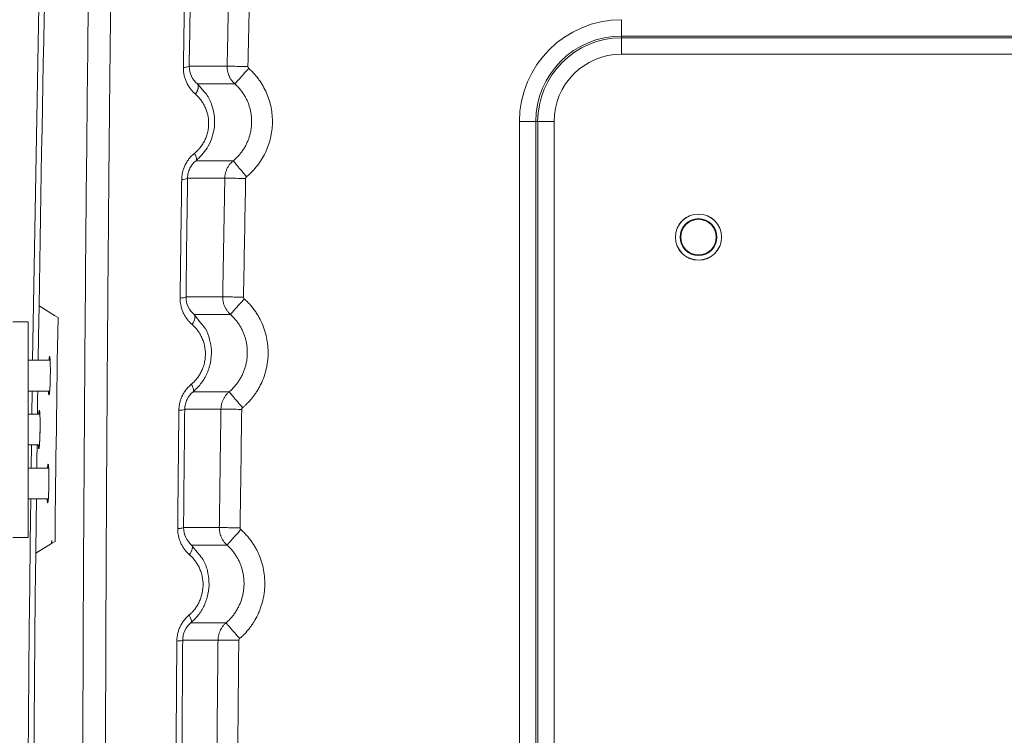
# Model space of a CAD drawing. Header units: millimetres. Extents: x 0 to 594, y 0 to 420.
# Tile 41 of 75: x 63 to 89, y 337 to 356. Entities that reach past the tile are written whole.
import ezdxf

# ---------------------------------------------------------------- set-up
doc = ezdxf.new("R2010")
doc.units = ezdxf.units.MM

msp = doc.modelspace()

# ---------------------------------------------------------------- linework, layer by layer
at = {"color": 7, "linetype": 'Continuous', "lineweight": 15}
for p, q in [((78.707, 355.128), (78.707, 355.553)), ((111.196, 355.128), (78.707, 355.128)), ((78.707, 355.128), (78.707, 355.08)), ((111.198, 355.08), (78.707, 355.08)), ((78.707, 355.08), (78.707, 354.656)), ((111.216, 354.656), (78.707, 354.656)), ((67.485, 354.346), (68.469, 354.346)), ((67.697, 353.885), (68.671, 353.883)), ((76.059, 352.904), (76.059, 240.902)), ((76.483, 352.904), (76.059, 352.904)), ((76.483, 352.904), (76.483, 240.902)), ((76.483, 352.904), (76.532, 352.904)), ((76.532, 352.904), (76.532, 240.901)), ((76.532, 352.904), (76.956, 352.904)), ((76.956, 352.904), (76.956, 240.899)), ((68.63, 351.89), (67.663, 351.889)), ((68.411, 351.438), (67.442, 351.437)), ((67.402, 348.352), (68.355, 348.352)), ((63.989, 347.867), (63.587, 348.115)), ((63.989, 347.867), (63.587, 348.115)), ((63.307, 347.704), (62.907, 347.704)), ((63.307, 347.704), (63.307, 342.104)), ((64.079, 347.812), (63.989, 347.867)), ((64.079, 347.812), (63.989, 347.867)), ((67.612, 347.895), (68.555, 347.895)), ((63.875, 346.704), (63.307, 346.704)), ((63.307, 345.904), (63.863, 345.904)), ((63.399, 345.304), (63.408, 345.904)), ((68.522, 345.885), (67.585, 345.885)), ((68.309, 345.436), (67.369, 345.436)), ((63.608, 345.304), (63.307, 345.304)), ((63.307, 344.504), (63.597, 344.504)), ((63.381, 343.904), (63.389, 344.504)), ((63.836, 343.904), (63.307, 343.904)), ((63.307, 343.104), (63.827, 343.104)), ((67.339, 342.359), (68.267, 342.358)), ((63.307, 342.104), (62.907, 342.104)), ((63.501, 341.695), (63.91, 341.943)), ((63.501, 341.695), (63.91, 341.943)), ((63.91, 341.943), (64.001, 341.998)), ((63.91, 341.943), (64.001, 341.998)), ((67.547, 341.905), (68.466, 341.905)), ((68.441, 339.883), (67.529, 339.883)), ((68.233, 339.435), (67.316, 339.435))]:
    msp.add_line(p, q, dxfattribs=at)
at = {"color": 8, "linetype": 'Continuous', "lineweight": 15}
for p, q in [((67.882, 353.672), (67.697, 353.885)), ((67.788, 347.671), (67.612, 347.895)), ((67.725, 341.677), (67.547, 341.905))]:
    msp.add_line(p, q, dxfattribs=at)
at = {"color": 7, "linetype": 'Continuous', "lineweight": 15, "flags": 128}
for points in [[(63.419, 346.704), (63.581, 355.894), (63.838, 366.516)], [(63.565, 346.704), (63.574, 347.312), (63.587, 348.115)], [(63.565, 346.704), (63.574, 347.312), (63.587, 348.115)], [(67.612, 347.895), (67.625, 347.876), (67.633, 347.852), (67.634, 347.823), (67.63, 347.79), (67.62, 347.754), (67.604, 347.715), (67.584, 347.676), (67.558, 347.636)], [(63.835, 345.861), (63.838, 345.829), (63.842, 345.81), (63.846, 345.804), (63.851, 345.813), (63.855, 345.835), (63.86, 345.869), (63.864, 345.916), (63.868, 345.974), (63.871, 346.04), (63.875, 346.114), (63.877, 346.193), (63.879, 346.304)], [(63.544, 345.304), (63.55, 345.707), (63.553, 345.904)], [(63.544, 345.304), (63.55, 345.707), (63.553, 345.904)], [(63.569, 344.461), (63.573, 344.429), (63.577, 344.41), (63.581, 344.404), (63.585, 344.413), (63.59, 344.435), (63.594, 344.469), (63.598, 344.516), (63.602, 344.574), (63.606, 344.64), (63.609, 344.714), (63.611, 344.793), (63.613, 344.904)], [(63.526, 343.904), (63.529, 344.102), (63.534, 344.504)], [(63.526, 343.904), (63.529, 344.102), (63.534, 344.504)], [(63.799, 343.061), (63.802, 343.029), (63.806, 343.01), (63.81, 343.004), (63.815, 343.013), (63.819, 343.035), (63.824, 343.069), (63.828, 343.116), (63.832, 343.174), (63.835, 343.24), (63.838, 343.314), (63.84, 343.393), (63.842, 343.504)], [(63.501, 341.695), (63.51, 342.497), (63.517, 343.104)], [(63.501, 341.695), (63.51, 342.497), (63.517, 343.104)], [(67.547, 341.905), (67.56, 341.887), (67.567, 341.863), (67.569, 341.835), (67.564, 341.803), (67.554, 341.767), (67.539, 341.73), (67.518, 341.691), (67.493, 341.652)]]:
    msp.add_lwpolyline(points, dxfattribs=at)
at = {"color": 7, "linetype": 'Continuous', "lineweight": 15}
for radius in [0.6, 0.597, 0.48, 0.462]:
    msp.add_circle((80.707, 349.904), radius, dxfattribs=at)
for centre, radius, start, end in [((1563.407, 324.904), 1500, 178.41187, 179.113368), ((78.707, 352.904), 2.648, 90, 180), ((78.707, 352.904), 2.224, 90, 180), ((78.707, 352.904), 2.176, 90, 180), ((78.707, 352.904), 1.751, 90, 180), ((67.312, 351.663), 0.26, 265.155, 299.9345), ((67.239, 345.702), 0.297, 265.6222, 295.9663), ((1563.407, 324.905), 1500.147, 179.304905, 182.063063), ((1563.407, 324.904), 1500, 179.358635, 182.063094)]:
    msp.add_arc(centre, radius, start, end, dxfattribs=at)
for points, knots in [([(65.565, 270.947), (65.558, 271.176), (65.546, 271.633), (65.526, 272.319), (65.507, 273.005), (65.489, 273.691), (65.47, 274.378), (65.452, 275.065), (65.434, 275.752), (65.416, 276.44), (65.398, 277.127), (65.38, 277.815), (65.363, 278.503), (65.346, 279.192), (65.329, 279.88), (65.313, 280.569), (65.296, 281.258), (65.28, 281.947), (65.264, 282.636), (65.249, 283.326), (65.233, 284.016), (65.218, 284.706), (65.203, 285.396), (65.188, 286.087), (65.173, 286.778), (65.159, 287.469), (65.145, 288.16), (65.131, 288.851), (65.117, 289.543), (65.104, 290.235), (65.09, 290.927), (65.077, 291.619), (65.065, 292.312), (65.052, 293.005), (65.04, 293.698), (65.027, 294.391), (64.985, 296.879), (64.918, 301.163), (64.841, 307.243), (64.782, 313.319), (64.748, 318.288), (64.73, 322.149), (64.718, 325.775), (64.711, 330.281), (64.717, 335.627), (64.737, 340.933), (64.769, 346.107), (64.812, 351.176), (64.853, 354.94), (64.885, 357.484), (64.902, 358.823), (64.92, 360.165), (64.939, 361.508), (64.959, 362.852), (64.98, 364.199), (64.995, 365.097), (65.002, 365.546)], [0, 0, 0, 0, 0.0072862, 0.0145721, 0.0218578, 0.0291433, 0.0364287, 0.0437141, 0.0509995, 0.0582848, 0.0655703, 0.0728559, 0.0801416, 0.0874276, 0.0947138, 0.1020003, 0.1092872, 0.1165745, 0.1238622, 0.1311505, 0.1384392, 0.1457286, 0.1530185, 0.1603092, 0.1676005, 0.1748927, 0.1821856, 0.1894795, 0.1967742, 0.2040699, 0.2113665, 0.2186643, 0.2259631, 0.233263, 0.2405642, 0.2478665, 0.2551702, 0.3191862, 0.383115, 0.4469873, 0.5108338, 0.5398617, 0.5688538, 0.6253218, 0.6822567, 0.738031, 0.7935381, 0.8466101, 0.8994481, 0.9137154, 0.9280145, 0.9423457, 0.9567095, 0.9711063, 0.9855363, 1, 1, 1, 1]), ([(65.565, 270.947), (65.558, 271.176), (65.546, 271.633), (65.526, 272.319), (65.507, 273.005), (65.489, 273.691), (65.47, 274.378), (65.452, 275.065), (65.434, 275.752), (65.416, 276.44), (65.398, 277.127), (65.38, 277.815), (65.363, 278.503), (65.346, 279.192), (65.329, 279.88), (65.313, 280.569), (65.296, 281.258), (65.28, 281.947), (65.264, 282.636), (65.249, 283.326), (65.233, 284.016), (65.218, 284.706), (65.203, 285.396), (65.188, 286.087), (65.173, 286.778), (65.159, 287.469), (65.145, 288.16), (65.131, 288.851), (65.117, 289.543), (65.104, 290.235), (65.09, 290.927), (65.077, 291.619), (65.065, 292.312), (65.052, 293.005), (65.04, 293.698), (65.027, 294.391), (64.985, 296.879), (64.918, 301.163), (64.841, 307.243), (64.782, 313.319), (64.748, 318.288), (64.73, 322.149), (64.718, 325.775), (64.711, 330.281), (64.717, 335.627), (64.737, 340.933), (64.769, 346.107), (64.812, 351.176), (64.853, 354.94), (64.885, 357.484), (64.902, 358.823), (64.92, 360.165), (64.939, 361.508), (64.959, 362.852), (64.98, 364.199), (64.995, 365.097), (65.002, 365.546)], [0, 0, 0, 0, 0.0072862, 0.0145721, 0.0218578, 0.0291433, 0.0364287, 0.0437141, 0.0509995, 0.0582848, 0.0655703, 0.0728559, 0.0801416, 0.0874276, 0.0947138, 0.1020003, 0.1092872, 0.1165745, 0.1238622, 0.1311505, 0.1384392, 0.1457286, 0.1530185, 0.1603092, 0.1676005, 0.1748927, 0.1821856, 0.1894795, 0.1967742, 0.2040699, 0.2113665, 0.2186643, 0.2259631, 0.233263, 0.2405642, 0.2478665, 0.2551702, 0.3191862, 0.383115, 0.4469873, 0.5108338, 0.5398617, 0.5688538, 0.6253218, 0.6822567, 0.738031, 0.7935381, 0.8466101, 0.8994481, 0.9137154, 0.9280145, 0.9423457, 0.9567095, 0.9711063, 0.9855363, 1, 1, 1, 1]), ([(66.156, 270.826), (66.15, 271.07), (66.136, 271.56), (66.116, 272.294), (66.096, 273.028), (66.076, 273.763), (66.056, 274.497), (66.037, 275.231), (66.018, 275.965), (65.999, 276.7), (65.981, 277.434), (65.962, 278.168), (65.944, 278.902), (65.926, 279.636), (65.909, 280.37), (65.892, 281.104), (65.875, 281.838), (65.858, 282.571), (65.841, 283.305), (65.825, 284.039), (65.809, 284.772), (65.793, 285.505), (65.778, 286.239), (65.762, 286.972), (65.747, 287.705), (65.733, 288.438), (65.718, 289.17), (65.704, 289.903), (65.69, 290.635), (65.676, 291.368), (65.663, 292.1), (65.649, 292.832), (65.636, 293.564), (65.624, 294.295), (65.611, 295.027), (65.599, 295.758), (65.587, 296.489), (65.575, 297.22), (65.564, 297.95), (65.552, 298.681), (65.541, 299.411), (65.531, 300.141), (65.52, 300.871), (65.51, 301.601), (65.5, 302.33), (65.49, 303.059), (65.481, 303.788), (65.472, 304.517), (65.463, 305.245), (65.454, 305.973), (65.446, 306.701), (65.437, 307.429), (65.429, 308.156), (65.422, 308.883), (65.414, 309.61), (65.407, 310.336), (65.4, 311.063), (65.393, 311.788), (65.387, 312.514), (65.381, 313.239), (65.375, 313.964), (65.369, 314.689), (65.364, 315.414), (65.358, 316.138), (65.353, 316.861), (65.349, 317.585), (65.344, 318.308), (65.34, 319.03), (65.336, 319.753), (65.332, 320.475), (65.329, 321.196), (65.325, 321.918), (65.322, 322.639), (65.32, 323.359), (65.317, 324.079), (65.315, 324.799), (65.313, 325.519), (65.311, 326.238), (65.309, 326.956), (65.308, 327.674), (65.307, 328.392), (65.306, 329.11), (65.306, 329.826), (65.305, 330.543), (65.305, 331.259), (65.305, 331.975), (65.305, 332.69), (65.306, 333.405), (65.307, 334.119), (65.308, 334.833), (65.309, 335.547), (65.311, 336.26), (65.313, 336.972), (65.315, 337.684), (65.317, 338.396), (65.319, 339.107), (65.322, 339.817), (65.325, 340.528), (65.328, 341.237), (65.331, 341.946), (65.335, 342.655), (65.339, 343.363), (65.343, 344.071), (65.347, 344.778), (65.352, 345.485), (65.356, 346.191), (65.361, 346.896), (65.367, 347.601), (65.372, 348.306), (65.378, 349.01), (65.384, 349.713), (65.39, 350.416), (65.396, 351.118), (65.402, 351.82), (65.409, 352.521), (65.416, 353.222), (65.423, 353.922), (65.431, 354.621), (65.438, 355.32), (65.446, 356.018), (65.454, 356.716), (65.462, 357.413), (65.471, 358.109), (65.48, 358.805), (65.488, 359.501), (65.498, 360.195), (65.507, 360.889), (65.516, 361.582), (65.526, 362.275), (65.536, 362.967), (65.546, 363.659), (65.557, 364.349), (65.567, 365.039), (65.574, 365.499), (65.578, 365.729)], [0, 0, 0, 0, 0.007776, 0.015549, 0.023319, 0.031086, 0.03885, 0.046611, 0.054369, 0.062125, 0.069877, 0.077626, 0.085373, 0.093116, 0.100856, 0.108593, 0.116328, 0.124059, 0.131787, 0.139512, 0.147234, 0.154953, 0.162669, 0.170382, 0.178092, 0.185798, 0.193502, 0.201202, 0.2089, 0.216594, 0.224285, 0.231973, 0.239658, 0.24734, 0.255018, 0.262694, 0.270366, 0.278036, 0.285702, 0.293365, 0.301025, 0.308682, 0.316336, 0.323987, 0.331635, 0.33928, 0.346921, 0.35456, 0.362195, 0.369828, 0.377457, 0.385083, 0.392706, 0.400326, 0.407943, 0.415557, 0.423168, 0.430776, 0.438381, 0.445983, 0.453582, 0.461177, 0.46877, 0.476359, 0.483946, 0.491529, 0.49911, 0.506687, 0.514261, 0.521832, 0.5294, 0.536965, 0.544527, 0.552086, 0.559642, 0.567195, 0.574744, 0.582291, 0.589834, 0.597375, 0.604912, 0.612446, 0.619977, 0.627506, 0.635031, 0.642553, 0.650071, 0.657587, 0.6651, 0.67261, 0.680116, 0.68762, 0.69512, 0.702618, 0.710112, 0.717603, 0.725092, 0.732577, 0.740059, 0.747538, 0.755014, 0.762487, 0.769957, 0.777424, 0.784887, 0.792348, 0.799806, 0.80726, 0.814712, 0.82216, 0.829606, 0.837048, 0.844488, 0.851924, 0.859357, 0.866788, 0.874215, 0.881639, 0.88906, 0.896478, 0.903892, 0.911304, 0.918713, 0.926118, 0.93352, 0.940919, 0.948316, 0.955708, 0.963098, 0.970485, 0.977868, 0.985249, 0.992626, 1, 1, 1, 1]), ([(67.333, 354.31), (67.338, 354.569), (67.346, 355.086), (67.358, 355.86), (67.371, 356.632), (67.38, 357.146), (67.385, 357.402)], [0, 0, 0, 0, 0.251016, 0.501354, 0.751016, 1, 1, 1, 1]), ([(68.469, 354.346), (68.48, 354.862), (68.502, 355.894), (68.526, 356.925), (68.537, 357.441)], [0, 0, 0, 0, 0.500393, 1, 1, 1, 1]), ([(67.485, 354.346), (67.483, 354.337), (67.465, 354.33), (67.426, 354.321), (67.411, 354.318), (67.377, 354.314), (67.356, 354.311), (67.333, 354.31)], [0, 0, 0, 0, 0.5, 0.5, 0.75, 0.75, 1, 1, 1, 1]), ([(67.645, 353.619), (67.634, 353.628), (67.613, 353.648), (67.582, 353.678), (67.553, 353.71), (67.525, 353.744), (67.488, 353.794), (67.444, 353.862), (67.401, 353.951), (67.369, 354.042), (67.349, 354.123), (67.339, 354.192), (67.334, 354.251), (67.334, 354.29), (67.333, 354.31)], [0, 0, 0, 0, 0.058874, 0.117178, 0.175025, 0.232525, 0.289795, 0.420766, 0.548997, 0.668439, 0.785885, 0.857595, 0.928836, 1, 1, 1, 1]), ([(67.697, 353.885), (67.635, 353.938), (67.581, 354.005), (67.506, 354.162), (67.484, 354.252), (67.485, 354.346)], [0, 0, 0, 0, 0.5, 0.5, 1, 1, 1, 1]), ([(68.469, 354.346), (68.471, 354.346), (68.485, 354.345), (68.54, 354.344), (68.581, 354.343), (68.686, 354.341), (68.748, 354.34), (68.879, 354.337), (68.946, 354.336), (69.008, 354.334)], [0, 0, 0, 0, 0.25, 0.25, 0.5, 0.5, 0.75, 0.75, 1, 1, 1, 1]), ([(68.671, 353.884), (68.662, 353.892), (68.645, 353.908), (68.621, 353.934), (68.598, 353.96), (68.578, 353.988), (68.559, 354.016), (68.542, 354.045), (68.527, 354.075), (68.514, 354.105), (68.502, 354.135), (68.492, 354.166), (68.484, 354.196), (68.478, 354.226), (68.473, 354.257), (68.47, 354.287), (68.469, 354.316), (68.469, 354.336), (68.469, 354.346)], [0, 0, 0, 0, 0.0687793, 0.1367213, 0.2038262, 0.2700938, 0.3355242, 0.4001174, 0.4638733, 0.526792, 0.5888735, 0.6501177, 0.7105246, 0.7700942, 0.8288266, 0.8867217, 0.9437795, 1, 1, 1, 1]), ([(68.67, 353.885), (68.671, 353.886), (68.68, 353.895), (68.716, 353.936), (68.743, 353.967), (68.813, 354.045), (68.855, 354.092), (68.942, 354.191), (68.987, 354.241), (69.029, 354.288)], [0, 0, 0, 0, 0.25, 0.25, 0.5, 0.5, 0.75, 0.75, 1, 1, 1, 1]), ([(68.972, 351.472), (68.981, 351.48), (69.007, 351.502), (69.058, 351.547), (69.12, 351.607), (69.188, 351.68), (69.272, 351.783), (69.369, 351.921), (69.465, 352.097), (69.542, 352.282), (69.599, 352.475), (69.634, 352.672), (69.654, 352.937), (69.63, 353.205), (69.565, 353.463), (69.495, 353.65), (69.406, 353.829), (69.315, 353.97), (69.235, 354.074), (69.162, 354.159), (69.094, 354.229), (69.045, 354.274), (69.029, 354.288)], [0, 0, 0, 0, 0.0108751, 0.0320144, 0.0634215, 0.0923996, 0.1257272, 0.1879592, 0.2506589, 0.3135343, 0.3762655, 0.4388051, 0.5012389, 0.6258946, 0.6884596, 0.7511043, 0.813496, 0.875329, 0.9082892, 0.9371483, 0.9798162, 1, 1, 1, 1]), ([(67.697, 353.885), (67.7, 353.882), (67.705, 353.876), (67.711, 353.866), (67.716, 353.854), (67.719, 353.842), (67.721, 353.829), (67.722, 353.815), (67.721, 353.801), (67.72, 353.787), (67.717, 353.772), (67.713, 353.757), (67.709, 353.741), (67.703, 353.725), (67.696, 353.708), (67.688, 353.69), (67.679, 353.673), (67.668, 353.655), (67.657, 353.637), (67.649, 353.625), (67.645, 353.619)], [0, 0, 0, 0, 0.063109, 0.125057, 0.185668, 0.244793, 0.302306, 0.358107, 0.412123, 0.464301, 0.514741, 0.565553, 0.617411, 0.670219, 0.723864, 0.778224, 0.833164, 0.888541, 0.944205, 1, 1, 1, 1]), ([(68.63, 351.89), (68.643, 351.901), (68.67, 351.924), (68.708, 351.959), (68.744, 351.996), (68.779, 352.034), (68.812, 352.074), (68.843, 352.114), (68.873, 352.155), (68.901, 352.197), (68.927, 352.24), (68.951, 352.284), (68.973, 352.328), (68.994, 352.373), (69.013, 352.418), (69.03, 352.464), (69.045, 352.51), (69.059, 352.556), (69.071, 352.602), (69.081, 352.649), (69.089, 352.696), (69.096, 352.742), (69.101, 352.789), (69.104, 352.835), (69.107, 352.896), (69.106, 352.971), (69.098, 353.061), (69.085, 353.151), (69.065, 353.24), (69.038, 353.329), (69.005, 353.417), (68.966, 353.502), (68.92, 353.586), (68.867, 353.666), (68.809, 353.743), (68.744, 353.816), (68.696, 353.861), (68.671, 353.883)], [0, 0, 0, 0, 0.023188, 0.046253, 0.069189, 0.09199, 0.11466, 0.137203, 0.15962, 0.181913, 0.204084, 0.226135, 0.248066, 0.269879, 0.291574, 0.313149, 0.334606, 0.355943, 0.37716, 0.398257, 0.419233, 0.440089, 0.460826, 0.481443, 0.501941, 0.541354, 0.581143, 0.621313, 0.66186, 0.702781, 0.744073, 0.785738, 0.827785, 0.870222, 0.913065, 0.956332, 1, 1, 1, 1]), ([(67.619, 352.08), (67.631, 352.089), (67.653, 352.108), (67.685, 352.138), (67.716, 352.169), (67.745, 352.201), (67.787, 352.252), (67.838, 352.325), (67.893, 352.424), (67.936, 352.529), (67.977, 352.674), (67.998, 352.864), (67.977, 353.049), (67.937, 353.189), (67.896, 353.289), (67.846, 353.383), (67.794, 353.46), (67.743, 353.522), (67.696, 353.573), (67.662, 353.603), (67.645, 353.619)], [0, 0, 0, 0, 0.025289, 0.050349, 0.075235, 0.100002, 0.124706, 0.18702, 0.248983, 0.311111, 0.373229, 0.497411, 0.622102, 0.68428, 0.747494, 0.810101, 0.873511, 0.915257, 0.957363, 1, 1, 1, 1]), ([(67.663, 351.889), (67.766, 351.99), (67.932, 352.152), (68.071, 352.447), (68.142, 352.719), (68.152, 353.021), (68.081, 353.332), (67.987, 353.558), (67.899, 353.654), (67.882, 353.672)], [0, 0, 0, 0, 0.216998, 0.34864, 0.478995, 0.63261, 0.793114, 0.96153, 1, 1, 1, 1]), ([(67.29, 351.404), (67.291, 351.415), (67.291, 351.438), (67.294, 351.473), (67.298, 351.508), (67.303, 351.542), (67.313, 351.597), (67.334, 351.671), (67.37, 351.763), (67.418, 351.853), (67.47, 351.927), (67.521, 351.988), (67.568, 352.036), (67.602, 352.065), (67.619, 352.08)], [0, 0, 0, 0, 0.044595, 0.088968, 0.133211, 0.177414, 0.22167, 0.344761, 0.468423, 0.599503, 0.732454, 0.820773, 0.909763, 1, 1, 1, 1]), ([(67.663, 351.889), (67.67, 351.895), (67.674, 351.906), (67.677, 351.93), (67.675, 351.944), (67.668, 351.975), (67.662, 351.993), (67.645, 352.034), (67.633, 352.056), (67.619, 352.08)], [0, 0, 0, 0, 0.25, 0.25, 0.5, 0.5, 0.75, 0.75, 1, 1, 1, 1]), ([(67.442, 351.437), (67.443, 351.481), (67.448, 351.525), (67.469, 351.611), (67.484, 351.652), (67.543, 351.77), (67.599, 351.837), (67.663, 351.889)], [0, 0, 0, 0, 0.25, 0.25, 0.5, 0.5, 1, 1, 1, 1]), ([(68.411, 351.438), (68.411, 351.449), (68.412, 351.474), (68.416, 351.51), (68.422, 351.546), (68.431, 351.583), (68.442, 351.62), (68.456, 351.657), (68.473, 351.693), (68.492, 351.729), (68.514, 351.764), (68.538, 351.797), (68.566, 351.83), (68.596, 351.861), (68.618, 351.88), (68.629, 351.89)], [0, 0, 0, 0, 0.068974, 0.139273, 0.210897, 0.283846, 0.358119, 0.433718, 0.510641, 0.588889, 0.668462, 0.749359, 0.831581, 0.915128, 1, 1, 1, 1]), ([(68.628, 351.889), (68.629, 351.888), (68.637, 351.878), (68.672, 351.836), (68.698, 351.804), (68.765, 351.723), (68.805, 351.675), (68.889, 351.573), (68.932, 351.521), (68.972, 351.472)], [0, 0, 0, 0, 0.25, 0.25, 0.5, 0.5, 0.75, 0.75, 1, 1, 1, 1]), ([(67.25, 348.321), (67.253, 348.579), (67.259, 349.094), (67.269, 349.866), (67.28, 350.636), (67.287, 351.148), (67.29, 351.404)], [0, 0, 0, 0, 0.250855, 0.50114, 0.750855, 1, 1, 1, 1]), ([(68.355, 348.352), (68.364, 348.867), (68.382, 349.895), (68.401, 350.924), (68.411, 351.438)], [0, 0, 0, 0, 0.500313, 1, 1, 1, 1]), ([(68.411, 351.438), (68.413, 351.438), (68.426, 351.437), (68.482, 351.436), (68.523, 351.435), (68.628, 351.433), (68.691, 351.432), (68.821, 351.43), (68.888, 351.428), (68.95, 351.427)], [0, 0, 0, 0, 0.25, 0.25, 0.5, 0.5, 0.75, 0.75, 1, 1, 1, 1]), ([(67.402, 348.352), (67.4, 348.345), (67.382, 348.338), (67.342, 348.331), (67.328, 348.328), (67.293, 348.324), (67.273, 348.323), (67.25, 348.321)], [0, 0, 0, 0, 0.5, 0.5, 0.75, 0.75, 1, 1, 1, 1]), ([(67.558, 347.636), (67.548, 347.645), (67.527, 347.664), (67.498, 347.693), (67.47, 347.724), (67.432, 347.77), (67.388, 347.832), (67.348, 347.902), (67.321, 347.961), (67.302, 348.009), (67.286, 348.059), (67.271, 348.116), (67.258, 348.179), (67.25, 348.25), (67.25, 348.297), (67.25, 348.321)], [0, 0, 0, 0, 0.056841, 0.113271, 0.16939, 0.225303, 0.350604, 0.472451, 0.538083, 0.604213, 0.671307, 0.737196, 0.82502, 0.912381, 1, 1, 1, 1]), ([(67.612, 347.895), (67.55, 347.948), (67.497, 348.015), (67.423, 348.17), (67.401, 348.26), (67.402, 348.352)], [0, 0, 0, 0, 0.5, 0.5, 1, 1, 1, 1]), ([(68.355, 348.352), (68.358, 348.352), (68.371, 348.352), (68.426, 348.351), (68.468, 348.35), (68.572, 348.349), (68.635, 348.348), (68.765, 348.345), (68.832, 348.344), (68.895, 348.343)], [0, 0, 0, 0, 0.25, 0.25, 0.5, 0.5, 0.75, 0.75, 1, 1, 1, 1]), ([(68.555, 347.895), (68.546, 347.903), (68.529, 347.92), (68.504, 347.946), (68.482, 347.973), (68.461, 348.002), (68.442, 348.031), (68.425, 348.062), (68.409, 348.093), (68.396, 348.124), (68.384, 348.156), (68.375, 348.189), (68.367, 348.221), (68.361, 348.254), (68.358, 348.287), (68.355, 348.32), (68.355, 348.342), (68.355, 348.352)], [0, 0, 0, 0, 0.070203, 0.139902, 0.209095, 0.277782, 0.345965, 0.413642, 0.480814, 0.54748, 0.613642, 0.679298, 0.744449, 0.809095, 0.873235, 0.93687, 1, 1, 1, 1]), ([(68.555, 347.895), (68.556, 347.896), (68.565, 347.906), (68.601, 347.946), (68.629, 347.977), (68.698, 348.055), (68.74, 348.102), (68.828, 348.2), (68.873, 348.251), (68.915, 348.298)], [0, 0, 0, 0, 0.25, 0.25, 0.5, 0.5, 0.75, 0.75, 1, 1, 1, 1]), ([(68.87, 345.473), (68.88, 345.481), (68.909, 345.506), (68.963, 345.556), (69.04, 345.633), (69.116, 345.721), (69.184, 345.812), (69.241, 345.896), (69.295, 345.986), (69.362, 346.114), (69.434, 346.287), (69.48, 346.451), (69.503, 346.565), (69.516, 346.642), (69.532, 346.777), (69.538, 346.968), (69.516, 347.191), (69.47, 347.409), (69.405, 347.6), (69.335, 347.752), (69.273, 347.865), (69.212, 347.96), (69.146, 348.051), (69.075, 348.138), (68.998, 348.221), (68.943, 348.272), (68.915, 348.298)], [0, 0, 0, 0, 0.012339, 0.035466, 0.069385, 0.114093, 0.144422, 0.176313, 0.20934, 0.242365, 0.31204, 0.384172, 0.402445, 0.420763, 0.457413, 0.529889, 0.599917, 0.666692, 0.738148, 0.788937, 0.823875, 0.85891, 0.894045, 0.929276, 0.964596, 1, 1, 1, 1]), ([(67.585, 345.885), (67.654, 345.95), (67.792, 346.08), (67.947, 346.337), (68.048, 346.637), (68.073, 346.952), (68.022, 347.252), (67.937, 347.503), (67.831, 347.623), (67.788, 347.671)], [0, 0, 0, 0, 0.142768, 0.28741, 0.443075, 0.606793, 0.749091, 0.89946, 1, 1, 1, 1]), ([(68.522, 345.885), (68.535, 345.897), (68.562, 345.92), (68.601, 345.957), (68.637, 345.994), (68.672, 346.034), (68.706, 346.074), (68.737, 346.115), (68.767, 346.158), (68.795, 346.201), (68.821, 346.245), (68.845, 346.29), (68.867, 346.335), (68.888, 346.381), (68.906, 346.428), (68.923, 346.475), (68.938, 346.522), (68.952, 346.57), (68.963, 346.617), (68.973, 346.665), (68.981, 346.714), (68.987, 346.762), (68.991, 346.81), (68.994, 346.858), (68.994, 346.905), (68.993, 346.968), (68.988, 347.045), (68.975, 347.137), (68.956, 347.23), (68.93, 347.321), (68.897, 347.411), (68.857, 347.5), (68.811, 347.586), (68.757, 347.67), (68.696, 347.749), (68.63, 347.825), (68.58, 347.872), (68.555, 347.895)], [0, 0, 0, 0, 0.02341, 0.046716, 0.069912, 0.092988, 0.11594, 0.138769, 0.161479, 0.184072, 0.206552, 0.22892, 0.251177, 0.273324, 0.295364, 0.317297, 0.339124, 0.360845, 0.382459, 0.403967, 0.425367, 0.44666, 0.467844, 0.488922, 0.509892, 0.530756, 0.571256, 0.612179, 0.653523, 0.695284, 0.737469, 0.780085, 0.823142, 0.866653, 0.910643, 0.955109, 1, 1, 1, 1]), ([(67.538, 346.08), (67.549, 346.09), (67.571, 346.108), (67.603, 346.139), (67.634, 346.17), (67.663, 346.202), (67.693, 346.239), (67.723, 346.281), (67.764, 346.343), (67.811, 346.428), (67.855, 346.54), (67.899, 346.702), (67.915, 346.91), (67.883, 347.106), (67.835, 347.248), (67.791, 347.343), (67.74, 347.429), (67.686, 347.504), (67.625, 347.574), (67.581, 347.615), (67.558, 347.636)], [0, 0, 0, 0, 0.025263, 0.050258, 0.075035, 0.099646, 0.124143, 0.155041, 0.185943, 0.248983, 0.314555, 0.382876, 0.523438, 0.650464, 0.7138, 0.778118, 0.83317, 0.888822, 0.943914, 1, 1, 1, 1]), ([(63.879, 346.304), (63.879, 346.318), (63.88, 346.359), (63.88, 346.428), (63.88, 346.507), (63.879, 346.58), (63.878, 346.646), (63.875, 346.702), (63.872, 346.747), (63.869, 346.78), (63.865, 346.8), (63.861, 346.806), (63.856, 346.799), (63.852, 346.778), (63.847, 346.747), (63.845, 346.717), (63.843, 346.704)], [0, 0, 0, 0, 0.037434, 0.112497, 0.187554, 0.262611, 0.337667, 0.412724, 0.48778, 0.562836, 0.637892, 0.712948, 0.788003, 0.863058, 0.938114, 1, 1, 1, 1]), ([(63.879, 346.304), (63.879, 346.318), (63.88, 346.359), (63.88, 346.428), (63.88, 346.507), (63.879, 346.58), (63.878, 346.646), (63.875, 346.702), (63.872, 346.747), (63.869, 346.78), (63.865, 346.8), (63.861, 346.806), (63.856, 346.799), (63.852, 346.778), (63.847, 346.747), (63.845, 346.717), (63.843, 346.704)], [0, 0, 0, 0, 0.037434, 0.112497, 0.187554, 0.262611, 0.337667, 0.412724, 0.48778, 0.562836, 0.637892, 0.712948, 0.788003, 0.863058, 0.938114, 1, 1, 1, 1]), ([(63.832, 345.904), (63.832, 345.889), (63.834, 345.858), (63.838, 345.827), (63.842, 345.807), (63.846, 345.802), (63.851, 345.81), (63.855, 345.832), (63.86, 345.867), (63.864, 345.914), (63.868, 345.972), (63.872, 346.039), (63.875, 346.113), (63.877, 346.202), (63.879, 346.267), (63.879, 346.304)], [0, 0, 0, 0, 0.0740316, 0.148996, 0.2239601, 0.2989239, 0.3738877, 0.4488513, 0.5238149, 0.5987787, 0.6737426, 0.7487067, 0.8236711, 0.8986358, 1, 1, 1, 1]), ([(67.216, 345.406), (67.217, 345.418), (67.217, 345.442), (67.22, 345.477), (67.224, 345.512), (67.229, 345.547), (67.24, 345.602), (67.26, 345.676), (67.296, 345.767), (67.342, 345.855), (67.393, 345.929), (67.443, 345.989), (67.488, 346.037), (67.522, 346.066), (67.538, 346.08)], [0, 0, 0, 0, 0.04554, 0.090856, 0.136043, 0.1812, 0.226423, 0.349853, 0.473568, 0.603229, 0.735488, 0.822611, 0.910601, 1, 1, 1, 1]), ([(67.369, 345.436), (67.369, 345.479), (67.374, 345.523), (67.395, 345.608), (67.41, 345.649), (67.467, 345.766), (67.522, 345.833), (67.585, 345.885)], [0, 0, 0, 0, 0.25, 0.25, 0.5, 0.5, 1, 1, 1, 1]), ([(67.585, 345.885), (67.592, 345.892), (67.597, 345.902), (67.599, 345.928), (67.597, 345.942), (67.59, 345.974), (67.583, 345.992), (67.565, 346.033), (67.553, 346.056), (67.538, 346.08)], [0, 0, 0, 0, 0.25, 0.25, 0.5, 0.5, 0.75, 0.75, 1, 1, 1, 1]), ([(68.309, 345.436), (68.31, 345.447), (68.31, 345.47), (68.314, 345.505), (68.32, 345.54), (68.327, 345.575), (68.337, 345.609), (68.349, 345.643), (68.363, 345.677), (68.38, 345.71), (68.398, 345.742), (68.419, 345.773), (68.441, 345.803), (68.466, 345.832), (68.493, 345.86), (68.512, 345.877), (68.522, 345.885)], [0, 0, 0, 0, 0.067451, 0.135514, 0.204189, 0.273476, 0.343375, 0.413886, 0.485009, 0.556743, 0.62909, 0.702048, 0.775618, 0.8498, 0.924594, 1, 1, 1, 1]), ([(68.522, 345.885), (68.523, 345.884), (68.531, 345.874), (68.566, 345.833), (68.593, 345.801), (68.66, 345.721), (68.701, 345.673), (68.786, 345.572), (68.83, 345.521), (68.87, 345.473)], [0, 0, 0, 0, 0.25, 0.25, 0.5, 0.5, 0.75, 0.75, 1, 1, 1, 1]), ([(63.613, 344.904), (63.613, 344.918), (63.614, 344.959), (63.614, 345.028), (63.614, 345.107), (63.613, 345.18), (63.611, 345.246), (63.608, 345.302), (63.605, 345.347), (63.602, 345.38), (63.598, 345.4), (63.594, 345.406), (63.589, 345.399), (63.585, 345.378), (63.58, 345.347), (63.578, 345.317), (63.577, 345.304)], [0, 0, 0, 0, 0.037434, 0.112497, 0.187556, 0.262615, 0.337673, 0.412732, 0.48779, 0.562849, 0.637906, 0.712964, 0.788021, 0.863079, 0.938136, 1, 1, 1, 1]), ([(63.613, 344.904), (63.613, 344.918), (63.614, 344.959), (63.614, 345.028), (63.614, 345.107), (63.613, 345.18), (63.611, 345.246), (63.608, 345.302), (63.605, 345.347), (63.602, 345.38), (63.598, 345.4), (63.594, 345.406), (63.589, 345.399), (63.585, 345.378), (63.58, 345.347), (63.578, 345.317), (63.577, 345.304)], [0, 0, 0, 0, 0.037434, 0.112497, 0.187556, 0.262615, 0.337673, 0.412732, 0.48779, 0.562849, 0.637906, 0.712964, 0.788021, 0.863079, 0.938136, 1, 1, 1, 1]), ([(67.187, 342.332), (67.189, 342.589), (67.193, 343.103), (67.201, 343.872), (67.208, 344.64), (67.214, 345.151), (67.216, 345.406)], [0, 0, 0, 0, 0.250746, 0.500995, 0.750746, 1, 1, 1, 1]), ([(68.267, 342.358), (68.274, 342.872), (68.287, 343.897), (68.302, 344.923), (68.309, 345.436)], [0, 0, 0, 0, 0.500154, 1, 1, 1, 1]), ([(68.309, 345.436), (68.311, 345.436), (68.325, 345.435), (68.38, 345.435), (68.422, 345.434), (68.527, 345.432), (68.589, 345.431), (68.719, 345.43), (68.786, 345.429), (68.849, 345.428)], [0, 0, 0, 0, 0.25, 0.25, 0.5, 0.5, 0.75, 0.75, 1, 1, 1, 1]), ([(63.566, 344.504), (63.567, 344.489), (63.569, 344.458), (63.573, 344.426), (63.577, 344.407), (63.581, 344.402), (63.585, 344.41), (63.59, 344.432), (63.594, 344.467), (63.598, 344.514), (63.602, 344.572), (63.606, 344.639), (63.609, 344.713), (63.611, 344.802), (63.613, 344.867), (63.613, 344.904)], [0, 0, 0, 0, 0.0740991, 0.1490663, 0.2240332, 0.2989999, 0.3739665, 0.448933, 0.5238995, 0.5988661, 0.6738329, 0.7488, 0.8237673, 0.8987349, 1, 1, 1, 1]), ([(63.842, 343.504), (63.842, 343.518), (63.843, 343.559), (63.843, 343.628), (63.842, 343.707), (63.841, 343.78), (63.839, 343.846), (63.837, 343.902), (63.834, 343.947), (63.83, 343.98), (63.826, 344), (63.822, 344.006), (63.817, 343.999), (63.813, 343.978), (63.809, 343.947), (63.806, 343.917), (63.805, 343.904)], [0, 0, 0, 0, 0.037435, 0.112497, 0.187558, 0.262619, 0.33768, 0.41274, 0.487801, 0.562861, 0.637921, 0.71298, 0.78804, 0.863099, 0.938159, 1, 1, 1, 1]), ([(63.842, 343.504), (63.842, 343.518), (63.843, 343.559), (63.843, 343.628), (63.842, 343.707), (63.841, 343.78), (63.839, 343.846), (63.837, 343.902), (63.834, 343.947), (63.83, 343.98), (63.826, 344), (63.822, 344.006), (63.817, 343.999), (63.813, 343.978), (63.809, 343.947), (63.806, 343.917), (63.805, 343.904)], [0, 0, 0, 0, 0.037435, 0.112497, 0.187558, 0.262619, 0.33768, 0.41274, 0.487801, 0.562861, 0.637921, 0.71298, 0.78804, 0.863099, 0.938159, 1, 1, 1, 1]), ([(63.795, 343.104), (63.796, 343.089), (63.798, 343.058), (63.802, 343.026), (63.806, 343.007), (63.81, 343.002), (63.815, 343.01), (63.819, 343.032), (63.824, 343.067), (63.828, 343.114), (63.832, 343.172), (63.835, 343.239), (63.838, 343.313), (63.84, 343.402), (63.841, 343.467), (63.842, 343.504)], [0, 0, 0, 0, 0.074163, 0.149132, 0.224102, 0.299071, 0.37404, 0.449008, 0.523977, 0.598946, 0.673916, 0.748885, 0.823855, 0.898825, 1, 1, 1, 1]), ([(67.339, 342.359), (67.337, 342.352), (67.319, 342.347), (67.28, 342.34), (67.266, 342.338), (67.23, 342.335), (67.21, 342.333), (67.187, 342.332)], [0, 0, 0, 0, 0.5, 0.5, 0.75, 0.75, 1, 1, 1, 1]), ([(67.493, 341.652), (67.483, 341.661), (67.462, 341.679), (67.433, 341.709), (67.405, 341.739), (67.379, 341.771), (67.343, 341.819), (67.301, 341.886), (67.257, 341.973), (67.224, 342.063), (67.204, 342.144), (67.193, 342.214), (67.187, 342.273), (67.187, 342.312), (67.187, 342.332)], [0, 0, 0, 0, 0.057058, 0.113427, 0.169207, 0.224504, 0.279426, 0.41008, 0.53817, 0.659125, 0.779345, 0.853453, 0.926866, 1, 1, 1, 1]), ([(67.547, 341.905), (67.486, 341.957), (67.434, 342.024), (67.36, 342.179), (67.339, 342.267), (67.339, 342.359)], [0, 0, 0, 0, 0.5, 0.5, 1, 1, 1, 1]), ([(68.267, 342.358), (68.269, 342.358), (68.283, 342.358), (68.338, 342.358), (68.379, 342.357), (68.484, 342.356), (68.547, 342.355), (68.677, 342.353), (68.744, 342.352), (68.807, 342.352)], [0, 0, 0, 0, 0.25, 0.25, 0.5, 0.5, 0.75, 0.75, 1, 1, 1, 1]), ([(68.466, 341.905), (68.457, 341.913), (68.44, 341.929), (68.416, 341.955), (68.393, 341.982), (68.372, 342.011), (68.353, 342.04), (68.336, 342.07), (68.321, 342.101), (68.308, 342.132), (68.296, 342.164), (68.287, 342.196), (68.279, 342.228), (68.273, 342.261), (68.269, 342.294), (68.267, 342.326), (68.267, 342.348), (68.267, 342.358)], [0, 0, 0, 0, 0.070124, 0.139755, 0.208891, 0.277534, 0.345682, 0.413337, 0.480497, 0.547164, 0.613337, 0.679015, 0.7442, 0.808891, 0.873088, 0.936791, 1, 1, 1, 1]), ([(68.466, 341.905), (68.467, 341.906), (68.475, 341.915), (68.512, 341.956), (68.539, 341.986), (68.609, 342.064), (68.652, 342.111), (68.739, 342.209), (68.785, 342.259), (68.827, 342.306)], [0, 0, 0, 0, 0.25, 0.25, 0.5, 0.5, 0.75, 0.75, 1, 1, 1, 1]), ([(68.793, 339.474), (68.806, 339.485), (68.849, 339.522), (68.937, 339.608), (69.028, 339.713), (69.107, 339.819), (69.183, 339.934), (69.251, 340.058), (69.309, 340.191), (69.362, 340.333), (69.398, 340.463), (69.419, 340.577), (69.432, 340.654), (69.447, 340.789), (69.451, 340.98), (69.429, 341.202), (69.382, 341.417), (69.317, 341.608), (69.247, 341.76), (69.184, 341.873), (69.125, 341.967), (69.059, 342.057), (68.987, 342.145), (68.91, 342.228), (68.854, 342.28), (68.827, 342.306)], [0, 0, 0, 0, 0.015498, 0.053788, 0.114866, 0.145729, 0.177427, 0.243713, 0.27825, 0.313546, 0.385669, 0.403918, 0.422204, 0.458771, 0.531023, 0.600794, 0.667342, 0.737002, 0.789398, 0.823799, 0.858482, 0.893447, 0.928693, 0.964213, 1, 1, 1, 1]), ([(63.912, 341.95), (63.912, 341.952), (63.913, 341.956), (63.914, 341.963), (63.914, 341.972), (63.915, 341.984), (63.916, 342.001), (63.916, 342.015), (63.917, 342.022)], [0, 0, 0, 0, 0.136744, 0.27291, 0.410527, 0.551553, 0.777457, 1, 1, 1, 1]), ([(63.912, 341.951), (63.912, 341.951), (63.912, 341.951), (63.912, 341.951), (63.912, 341.951), (63.912, 341.951), (63.912, 341.951), (63.912, 341.951), (63.912, 341.951), (63.912, 341.951), (63.912, 341.951), (63.912, 341.951), (63.912, 341.951), (63.912, 341.951), (63.912, 341.952), (63.912, 341.952), (63.912, 341.953), (63.912, 341.953), (63.912, 341.954), (63.913, 341.956), (63.913, 341.958), (63.913, 341.961), (63.913, 341.965), (63.914, 341.97), (63.914, 341.975), (63.915, 341.981), (63.915, 341.986), (63.915, 341.993), (63.915, 341.997), (63.916, 342.002), (63.916, 342.007), (63.916, 342.01), (63.916, 342.014), (63.916, 342.018), (63.916, 342.019), (63.917, 342.02), (63.917, 342.021), (63.917, 342.021), (63.917, 342.022), (63.917, 342.022), (63.917, 342.022), (63.917, 342.022), (63.917, 342.022), (63.917, 342.022), (63.917, 342.022), (63.917, 342.022), (63.917, 342.022), (63.917, 342.022), (63.917, 342.022)], [0.0000616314, 0.0000616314, 0.0000616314, 0.0000616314, 0.0000622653, 0.0000622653, 0.0000622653, 0.0000631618, 0.0000631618, 0.0000631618, 0.00006397, 0.00006397, 0.00006397, 0.0000653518, 0.0000653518, 0.0000653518, 0.0000690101, 0.0000690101, 0.0000690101, 0.0000843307, 0.0000843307, 0.0000843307, 0.0001448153, 0.0001448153, 0.0001448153, 0.0002661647, 0.0002661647, 0.0002661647, 0.0003876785, 0.0003876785, 0.0003876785, 0.0004758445, 0.0004758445, 0.0004758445, 0.0005421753, 0.0005421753, 0.0005421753, 0.0005631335, 0.0005631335, 0.0005631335, 0.0005683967, 0.0005683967, 0.0005683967, 0.0005696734, 0.0005696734, 0.0005696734, 0.0005706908, 0.0005706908, 0.0005706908, 0.000571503, 0.000571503, 0.000571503, 0.000571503]), ([(63.912, 341.951), (63.912, 341.951), (63.912, 341.951), (63.912, 341.951), (63.912, 341.951), (63.912, 341.951), (63.912, 341.951), (63.912, 341.951), (63.912, 341.951), (63.912, 341.951), (63.912, 341.951), (63.912, 341.951), (63.912, 341.951), (63.912, 341.951), (63.912, 341.952), (63.912, 341.952), (63.912, 341.953), (63.912, 341.953), (63.912, 341.954), (63.913, 341.956), (63.913, 341.958), (63.913, 341.961), (63.913, 341.965), (63.914, 341.97), (63.914, 341.975), (63.915, 341.981), (63.915, 341.986), (63.915, 341.993), (63.915, 341.997), (63.916, 342.002), (63.916, 342.007), (63.916, 342.01), (63.916, 342.014), (63.916, 342.018), (63.916, 342.019), (63.917, 342.02), (63.917, 342.021), (63.917, 342.021), (63.917, 342.022), (63.917, 342.022), (63.917, 342.022), (63.917, 342.022), (63.917, 342.022), (63.917, 342.022), (63.917, 342.022), (63.917, 342.022), (63.917, 342.022), (63.917, 342.022), (63.917, 342.022)], [0.0000616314, 0.0000616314, 0.0000616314, 0.0000616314, 0.0000622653, 0.0000622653, 0.0000622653, 0.0000631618, 0.0000631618, 0.0000631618, 0.00006397, 0.00006397, 0.00006397, 0.0000653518, 0.0000653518, 0.0000653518, 0.0000690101, 0.0000690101, 0.0000690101, 0.0000843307, 0.0000843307, 0.0000843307, 0.0001448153, 0.0001448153, 0.0001448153, 0.0002661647, 0.0002661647, 0.0002661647, 0.0003876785, 0.0003876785, 0.0003876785, 0.0004758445, 0.0004758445, 0.0004758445, 0.0005421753, 0.0005421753, 0.0005421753, 0.0005631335, 0.0005631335, 0.0005631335, 0.0005683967, 0.0005683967, 0.0005683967, 0.0005696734, 0.0005696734, 0.0005696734, 0.0005706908, 0.0005706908, 0.0005706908, 0.000571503, 0.000571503, 0.000571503, 0.000571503]), ([(63.912, 341.95), (63.912, 341.952), (63.913, 341.956), (63.914, 341.964), (63.914, 341.973), (63.915, 341.982), (63.915, 341.992), (63.916, 342.002), (63.916, 342.012), (63.917, 342.019), (63.917, 342.022)], [0, 0, 0, 0, 0.147142, 0.288024, 0.422753, 0.551232, 0.673303, 0.788829, 0.89773, 1, 1, 1, 1]), ([(68.441, 339.883), (68.455, 339.895), (68.481, 339.918), (68.519, 339.955), (68.556, 339.994), (68.591, 340.033), (68.624, 340.074), (68.655, 340.116), (68.685, 340.159), (68.712, 340.202), (68.738, 340.247), (68.762, 340.292), (68.784, 340.338), (68.805, 340.385), (68.823, 340.432), (68.84, 340.479), (68.854, 340.527), (68.867, 340.575), (68.879, 340.623), (68.888, 340.671), (68.896, 340.72), (68.901, 340.768), (68.906, 340.817), (68.908, 340.865), (68.908, 340.913), (68.907, 340.976), (68.901, 341.053), (68.888, 341.146), (68.868, 341.238), (68.842, 341.33), (68.809, 341.42), (68.768, 341.509), (68.722, 341.595), (68.668, 341.678), (68.607, 341.758), (68.54, 341.835), (68.491, 341.881), (68.466, 341.905)], [0, 0, 0, 0, 0.023418, 0.046736, 0.069947, 0.093042, 0.116016, 0.13887, 0.161608, 0.184233, 0.206747, 0.229151, 0.251448, 0.273639, 0.295724, 0.317705, 0.339584, 0.361359, 0.38303, 0.404598, 0.426061, 0.44742, 0.468674, 0.489824, 0.510869, 0.53181, 0.572217, 0.613047, 0.654297, 0.695965, 0.738056, 0.780577, 0.823538, 0.866953, 0.910844, 0.95521, 1, 1, 1, 1]), ([(67.479, 340.082), (67.49, 340.091), (67.511, 340.11), (67.543, 340.14), (67.573, 340.172), (67.601, 340.204), (67.631, 340.241), (67.661, 340.282), (67.701, 340.344), (67.747, 340.428), (67.791, 340.538), (67.836, 340.699), (67.854, 340.908), (67.823, 341.107), (67.775, 341.252), (67.731, 341.35), (67.679, 341.438), (67.624, 341.516), (67.562, 341.588), (67.516, 341.63), (67.493, 341.652)], [0, 0, 0, 0, 0.024988, 0.049718, 0.074236, 0.09859, 0.12283, 0.153308, 0.183804, 0.24596, 0.310667, 0.37824, 0.518035, 0.646166, 0.710072, 0.774908, 0.830762, 0.887218, 0.943098, 1, 1, 1, 1]), ([(67.529, 339.883), (67.596, 339.947), (67.731, 340.076), (67.883, 340.331), (67.984, 340.627), (68.012, 340.942), (67.963, 341.246), (67.878, 341.503), (67.77, 341.627), (67.725, 341.677)], [0, 0, 0, 0, 0.141076, 0.283571, 0.437259, 0.600168, 0.74438, 0.896007, 1, 1, 1, 1]), ([(67.163, 339.41), (67.164, 339.423), (67.164, 339.447), (67.167, 339.485), (67.171, 339.522), (67.177, 339.558), (67.188, 339.615), (67.209, 339.691), (67.247, 339.783), (67.294, 339.87), (67.343, 339.94), (67.39, 339.997), (67.433, 340.041), (67.463, 340.068), (67.479, 340.082)], [0, 0, 0, 0, 0.048101, 0.095983, 0.143758, 0.19154, 0.239442, 0.366543, 0.494097, 0.622059, 0.752273, 0.833979, 0.916413, 1, 1, 1, 1]), ([(67.529, 339.883), (67.536, 339.89), (67.54, 339.901), (67.542, 339.927), (67.54, 339.942), (67.532, 339.974), (67.526, 339.993), (67.507, 340.034), (67.494, 340.058), (67.479, 340.082)], [0, 0, 0, 0, 0.25, 0.25, 0.5, 0.5, 0.75, 0.75, 1, 1, 1, 1]), ([(67.316, 339.435), (67.316, 339.478), (67.322, 339.521), (67.341, 339.606), (67.356, 339.647), (67.412, 339.764), (67.466, 339.831), (67.529, 339.883)], [0, 0, 0, 0, 0.25, 0.25, 0.5, 0.5, 1, 1, 1, 1]), ([(68.233, 339.435), (68.233, 339.446), (68.234, 339.469), (68.237, 339.504), (68.243, 339.538), (68.25, 339.573), (68.26, 339.607), (68.272, 339.641), (68.285, 339.675), (68.301, 339.708), (68.32, 339.74), (68.34, 339.771), (68.362, 339.801), (68.386, 339.83), (68.413, 339.857), (68.432, 339.874), (68.441, 339.883)], [0, 0, 0, 0, 0.067601, 0.135791, 0.204569, 0.273937, 0.343893, 0.414439, 0.485573, 0.557296, 0.629608, 0.702508, 0.775998, 0.850077, 0.924744, 1, 1, 1, 1]), ([(68.441, 339.883), (68.442, 339.882), (68.451, 339.872), (68.486, 339.831), (68.513, 339.799), (68.581, 339.72), (68.623, 339.672), (68.708, 339.573), (68.752, 339.521), (68.793, 339.474)], [0, 0, 0, 0, 0.25, 0.25, 0.5, 0.5, 0.75, 0.75, 1, 1, 1, 1]), ([(67.144, 336.342), (67.146, 336.599), (67.148, 337.111), (67.153, 337.879), (67.158, 338.645), (67.162, 339.155), (67.163, 339.41)], [0, 0, 0, 0, 0.250636, 0.500847, 0.750635, 1, 1, 1, 1]), ([(67.316, 339.435), (67.315, 339.43), (67.3, 339.424), (67.245, 339.416), (67.206, 339.412), (67.163, 339.41)], [0, 0, 0, 0, 0.5, 0.5, 1, 1, 1, 1]), ([(68.204, 336.364), (68.208, 336.876), (68.217, 337.899), (68.228, 338.923), (68.233, 339.435)], [0, 0, 0, 0, 0.5000975, 1, 1, 1, 1]), ([(68.233, 339.435), (68.235, 339.435), (68.249, 339.434), (68.304, 339.434), (68.346, 339.433), (68.45, 339.432), (68.513, 339.432), (68.643, 339.43), (68.71, 339.43), (68.773, 339.429)], [0, 0, 0, 0, 0.25, 0.25, 0.5, 0.5, 0.75, 0.75, 1, 1, 1, 1])]:
    msp.add_open_spline(points, degree=3, knots=knots, dxfattribs=at)
for points in [[(67.485, 354.346), (67.501, 355.378), (67.518, 356.41), (67.536, 357.441)], [(69.008, 354.334), (69.03, 355.366), (69.053, 356.397), (69.077, 357.428)], [(69.029, 354.288), (69.016, 354.3), (69.008, 354.317), (69.008, 354.334)], [(67.402, 348.352), (67.414, 349.382), (67.428, 350.41), (67.442, 351.437)], [(68.895, 348.343), (68.912, 349.371), (68.931, 350.399), (68.95, 351.427)], [(68.95, 351.427), (68.951, 351.445), (68.959, 351.461), (68.972, 351.472)], [(68.915, 348.298), (68.902, 348.309), (68.895, 348.326), (68.895, 348.343)], [(64.001, 341.998), (64.023, 344.057), (64.045, 345.754), (64.079, 347.812)], [(64.001, 341.998), (64.023, 344.057), (64.045, 345.754), (64.079, 347.812)], [(67.339, 342.359), (67.348, 343.385), (67.358, 344.411), (67.369, 345.436)], [(68.807, 342.352), (68.82, 343.377), (68.834, 344.402), (68.849, 345.428)], [(68.849, 345.428), (68.849, 345.445), (68.857, 345.462), (68.87, 345.473)], [(68.827, 342.306), (68.814, 342.318), (68.806, 342.335), (68.807, 342.352)], [(68.773, 339.429), (68.773, 339.446), (68.781, 339.463), (68.793, 339.474)], [(67.297, 336.364), (67.303, 337.388), (67.309, 338.412), (67.316, 339.435)], [(68.743, 336.359), (68.752, 337.383), (68.762, 338.406), (68.773, 339.429)]]:
    msp.add_open_spline(points, degree=3, dxfattribs=at)

doc.saveas('drawing.dxf')
